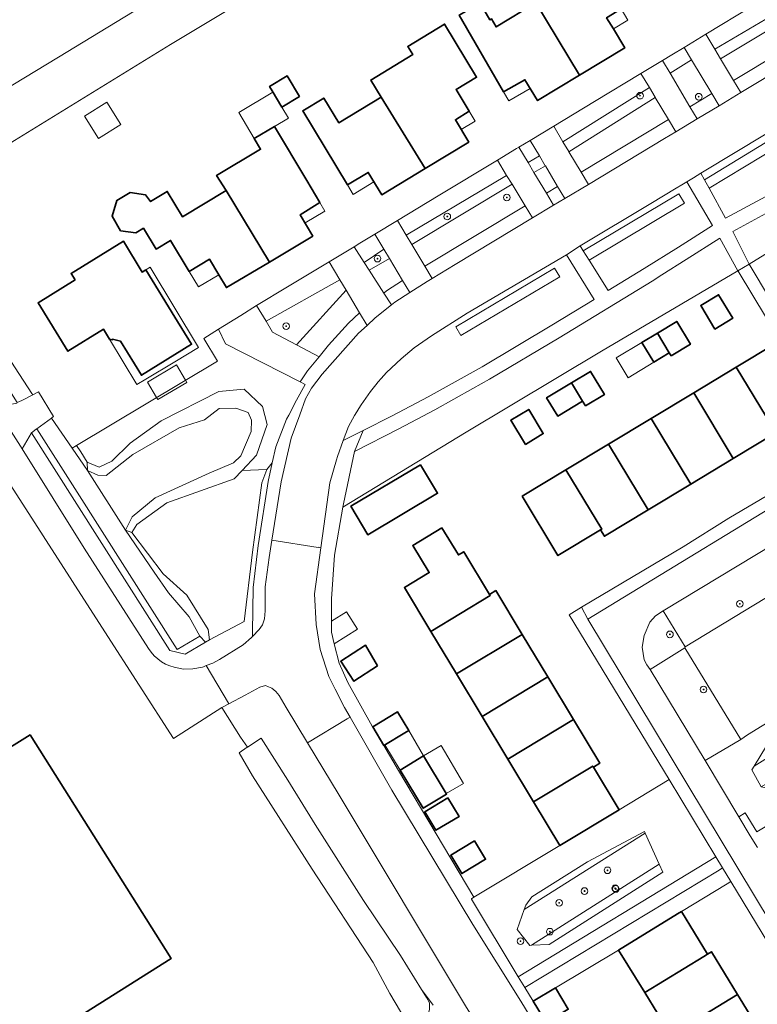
# Model space of a CAD drawing. Extents: x 147051 to 149075, y 463071 to 465537.
# Tile 154 of 229: x 147262 to 147351, y 464823 to 464942. Entities that reach past the tile are written whole.
import ezdxf

# ---------------------------------------------------------------- set-up
doc = ezdxf.new("R2010")
doc.units = 0
doc.header["$LTSCALE"] = 0.5
doc.layers.get('0').update_dxf_attribs({"linetype": 'CONTINUOUS'})
for name, color, linetype, lineweight in [('B-PV-GR-BEPLANTING_CULTUUR_HEESTERS-GV', 252, 'CONTINUOUS', 18), ('B-PV-GR-BEPLANTING_CULTUUR_ROOS-GV', 252, 'CONTINUOUS', 18), ('B-PV-GR-BOOM-S', 252, 'CONTINUOUS', 25), ('B-PV-GR-GROENVOORZIENING-GV', 252, 'CONTINUOUS', 18), ('B-PV-GR-STRUIK-GV', 252, 'CONTINUOUS', 13), ('B-PV-OG-BEBOUWING-GV', 6, 'CONTINUOUS', 35), ('B-PV-OG-BEBOUWING_LUIFEL-GV', 6, 'CONTINUOUS', 18), ('B-PV-OG-TERREIN_BEGROEID-GV', 252, 'CONTINUOUS', 18), ('B-PV-OG-TERREIN_ERF-GV', 252, 'CONTINUOUS', 18), ('B-PV-OG-TERREIN_OEVER-GV', 252, 'CONTINUOUS', 18), ('B-PV-OG-WATER_SLOOT-GV', 252, 'CONTINUOUS', 18), ('B-PV-VH-GESLOTENVERHARDING_ASFALT-GV', 252, 'CONTINUOUS', 18), ('B-PV-VH-OPENVERHARDING_BETONELEMENT-GV', 252, 'CONTINUOUS', 18), ('B-PV-VH-OPENVERHARDING_BETONSTRAATSTEEN-GV', 252, 'CONTINUOUS', 18), ('B-PV-VH-OPENVERHARDING_TEGEL-GV', 252, 'CONTINUOUS', 18)]:
    doc.layers.add(name, color=color, linetype=linetype, lineweight=lineweight)
doc.styles.add('NLCS-ISO', font='NLCS-ISO.ttf')

# ---------------------------------------------------------------- blocks, each defined once
blk = doc.blocks.new('SGR-BOOM_GBKN-SO')
at = {"linetype": 'ByBlock', "lineweight": 18}
h = blk.add_hatch(color=0, dxfattribs=at)
h.dxf.hatch_style = 1
edge = h.paths.add_edge_path()
edge.add_arc((0, 0), 0.25, 0, 360)
at = {"color": 0, "linetype": 'ByBlock', "lineweight": 18}
for radius in [2, 0.25]:
    blk.add_circle((0, 0), radius, dxfattribs=at)
at = {"color": 0, "linetype": 'ByBlock', "lineweight": 18, "style": 'NLCS-ISO'}
blk.add_attdef('SOORT', (2.5, 0), '', height=1.5, dxfattribs=at)

msp = doc.modelspace()

# ---------------------------------------------------------------- linework, layer by layer
at = {"layer": 'B-PV-GR-BEPLANTING_CULTUUR_HEESTERS-GV', "flags": 128}
for points in [[(147350.608, 464943.533), (147345.016, 464940.156), (147346.099, 464938.342), (147357.052, 464944.829), (147355.913, 464946.739)], [(147357.703, 464943.738), (147357.052, 464944.829), (147346.099, 464938.342), (147346.799, 464937.169)], [(147340.902, 464937.671), (147339.789, 464936.999), (147340.698, 464935.459), (147343.282, 464937.071), (147342.384, 464938.566)], [(147338.912, 464932.522), (147338.895, 464932.549), (147338.195, 464933.722), (147327.774, 464927.184), (147328.474, 464926.011), (147328.491, 464925.983)], [(147322.455, 464926.531), (147323.57, 464924.663), (147324.931, 464925.464), (147323.807, 464927.347)], [(147320.97, 464923.128), (147308.851, 464915.933), (147309.532, 464914.803), (147321.622, 464922.06)], [(147350.229, 464912.416), (147355.402, 464903.829), (147359.418, 464906.205), (147355.016, 464913.16), (147359.613, 464915.967), (147363.887, 464918.533), (147363.121, 464919.758), (147363.067, 464919.779), (147362.828, 464920.17)], [(147303.269, 464914.953), (147302.562, 464914.526), (147303.798, 464912.602), (147306.175, 464914.218), (147305.082, 464916.047)], [(147293.921, 464909.312), (147291.395, 464907.788), (147290.81, 464907.424), (147291.939, 464905.527), (147300.852, 464910.537), (147299.557, 464912.713)], [(147292.717, 464904.22), (147295.614, 464902.677), (147301.6, 464909.281), (147300.852, 464910.537), (147291.939, 464905.527)], [(147342.506, 464866.283), (147339.849, 464870.611), (147338.924, 464869.985), (147338.25, 464869.259), (147337.551, 464867.631), (147337.327, 464866.205), (147337.579, 464864.703), (147337.905, 464864.103), (147338.306, 464863.528), (147342.471, 464866.162)], [(147347.035, 464839.612), (147346.599, 464839.348), (147323.179, 464825.195), (147324.191, 464823.544), (147326.869, 464825.137), (147334.49, 464829.698), (147341.609, 464834.056), (147342.062, 464834.332), (147347.6, 464837.7), (147348.035, 464837.964)]]:
    msp.add_lwpolyline(points, close=True, dxfattribs=at)
at = {"layer": 'B-PV-GR-BEPLANTING_CULTUUR_ROOS-GV', "flags": 128}
for points in [[(147340.698, 464935.459), (147343.09, 464931.407), (147345.729, 464932.995), (147343.282, 464937.071)], [(147325.646, 464924.266), (147325.631, 464924.291), (147324.931, 464925.464), (147323.57, 464924.663), (147324.27, 464923.49)], [(147304.381, 464911.694), (147306.834, 464913.116), (147306.175, 464914.218), (147303.798, 464912.602)]]:
    msp.add_lwpolyline(points, close=True, dxfattribs=at)
at = {"layer": 'B-PV-GR-GROENVOORZIENING-GV', "flags": 128}
msp.add_lwpolyline([(147338.195, 464933.722), (147337.18, 464935.423), (147331.559, 464932.029), (147326.651, 464929.065), (147327.774, 464927.184)], close=True, dxfattribs=at)
at = {"layer": 'B-PV-GR-STRUIK-GV', "flags": 128}
for points in [[(147312.721, 464920.656), (147307.796, 464917.684), (147308.851, 464915.933), (147320.97, 464923.128), (147319.852, 464924.96)], [(147287.047, 464902.809), (147286.203, 464904.569), (147284.426, 464903.462), (147286.091, 464900.729), (147269.086, 464890.56), (147269.087, 464890.558), (147269.587, 464889.774), (147270.372, 464888.544), (147271.798, 464887.925), (147273.339, 464888.648), (147275.538, 464890.836), (147279.304, 464893.514), (147286.257, 464897.053), (147289.317, 464897.348), (147291.507, 464895.25), (147292.095, 464893.085), (147290.8, 464889.381), (147289.047, 464887.537), (147292.05, 464887.647), (147292.701, 464888.475), (147293.135, 464890.396), (147294.412, 464893.736), (147294.676, 464894.225), (147295.636, 464896.01), (147296.665, 464897.924), (147296.08, 464898.221)], [(147289.31, 464869.332), (147290.291, 464877.696), (147291.441, 464886.058), (147292.05, 464887.647), (147289.047, 464887.537), (147288.091, 464886.531), (147279.958, 464883.627), (147276.331, 464881.014), (147275.745, 464880.055), (147279.544, 464875.083), (147282.391, 464872.5), (147284.958, 464868.343), (147285.12, 464867.11)]]:
    msp.add_lwpolyline(points, close=True, dxfattribs=at)
at = {"layer": 'B-PV-OG-BEBOUWING-GV', "flags": 128}
for points in [[(147324.487, 464943.924), (147329.76, 464935.209), (147335.227, 464938.516), (147333.856, 464940.782), (147333.04, 464942.13), (147334.8, 464943.195), (147336.173, 464944.026), (147331.294, 464952.093), (147330.606, 464951.677), (147327.471, 464949.78), (147329.265, 464946.815)], [(147329.76, 464935.209), (147324.487, 464943.924), (147319.709, 464941.034), (147319.148, 464942.005), (147318.949, 464941.891), (147317.781, 464943.913), (147315.261, 464942.458), (147320.614, 464933.186), (147323.179, 464934.667), (147324.701, 464932.151)], [(147316.421, 464927.152), (147314.79, 464929.846), (147316.457, 464930.857), (147314.877, 464933.466), (147317.357, 464934.968), (147313.482, 464941.366), (147309.043, 464938.678), (147309.644, 464937.686), (147304.576, 464934.615), (147305.843, 464932.567), (147311.163, 464923.966)], [(147295.986, 464932.627), (147294.501, 464935.125), (147292.373, 464933.86), (147292.697, 464933.314), (147293.858, 464931.362)], [(147305.843, 464932.567), (147300.726, 464929.467), (147298.914, 464932.459), (147296.366, 464930.914), (147301.78, 464921.976), (147304.267, 464923.484), (147305.905, 464920.781), (147311.163, 464923.966)], [(147297.597, 464915.792), (147296.064, 464918.37), (147298.43, 464919.859), (147296.854, 464922.51), (147292.972, 464929.039), (147290.519, 464927.581), (147291.289, 464926.287), (147285.981, 464923.12), (147287.128, 464921.312), (147292.347, 464912.671)], [(147277.171, 464916.743), (147278.677, 464914.236), (147280.418, 464915.282), (147282.665, 464911.544), (147285.106, 464913.011), (147286.243, 464911.118), (147287.162, 464909.588), (147292.347, 464912.671), (147287.128, 464921.312), (147281.859, 464918.145), (147280.028, 464921.192), (147278.001, 464919.974), (147277.411, 464920.765), (147275.551, 464921.052), (147273.931, 464920.097), (147273.362, 464918.21), (147274.391, 464916.443), (147276.25, 464916.189)], [(147268.9, 464910.511), (147264.426, 464907.758), (147268.027, 464901.907), (147272.336, 464904.559), (147273.07, 464903.367), (147273.382, 464903.299), (147273.395, 464903.357), (147274.376, 464903.143), (147276.907, 464899.029), (147282.954, 464902.751), (147280.931, 464906.038), (147277.425, 464911.734), (147276.984, 464911.462), (147274.727, 464915.181), (147268.409, 464911.284)], [(147346.107, 464904.591), (147348.263, 464905.889), (147346.555, 464908.725), (147344.399, 464907.426)], [(147340.834, 464901.352), (147343.159, 464902.752), (147341.494, 464905.515), (147339.169, 464904.115), (147340.603, 464901.735)], [(147339.169, 464904.115), (147337.285, 464902.98), (147338.718, 464900.6), (147340.603, 464901.735)], [(147353.433, 464902.85), (147348.689, 464899.992), (147353.003, 464892.831), (147353.131, 464892.908), (147357.745, 464895.687), (147358.288, 464896.014), (147356.131, 464899.595), (147353.974, 464903.176)], [(147330.472, 464895.318), (147332.773, 464896.704), (147331.098, 464899.485), (147328.797, 464898.099), (147330.128, 464895.889)], [(147343.549, 464896.896), (147348.327, 464888.964), (147353.595, 464892.137), (147353.131, 464892.908), (147353.003, 464892.831), (147348.689, 464899.992)], [(147328.797, 464898.099), (147325.803, 464896.296), (147327.134, 464894.086), (147330.128, 464895.889)], [(147343.188, 464885.868), (147348.327, 464888.964), (147343.549, 464896.896), (147338.41, 464893.8)], [(147323.23, 464890.679), (147325.398, 464891.985), (147323.637, 464894.909), (147321.469, 464893.602)], [(147338.048, 464882.772), (147343.188, 464885.868), (147338.41, 464893.8), (147333.27, 464890.704)], [(147332.316, 464880.37), (147332.78, 464879.599), (147338.048, 464882.772), (147333.27, 464890.704), (147328.131, 464887.609), (147332.444, 464880.447)], [(147310.597, 464888.227), (147302.185, 464883.224), (147304.234, 464879.778), (147312.647, 464884.781)], [(147322.854, 464884.43), (147327.167, 464877.269), (147332.316, 464880.37), (147332.444, 464880.447), (147328.131, 464887.609)], [(147313.151, 464880.623), (147309.646, 464878.485), (147311.635, 464875.222), (147308.64, 464873.418), (147311.823, 464868.133), (147318.984, 464872.446), (147318.907, 464872.575), (147315.801, 464877.731), (147315.153, 464877.341)], [(147319.678, 464873.039), (147318.907, 464872.575), (147318.984, 464872.446), (147311.823, 464868.133), (147314.919, 464862.993), (147322.851, 464867.771)], [(147322.851, 464867.771), (147314.919, 464862.993), (147318.015, 464857.853), (147325.947, 464862.631)], [(147305.388, 464863.982), (147303.95, 464866.463), (147300.961, 464864.535), (147302.549, 464862.117)], [(147325.947, 464862.631), (147318.015, 464857.853), (147321.111, 464852.714), (147329.043, 464857.492)], [(147304.819, 464856.606), (147306.161, 464854.383), (147308.679, 464855.902), (147309.161, 464856.184), (147307.815, 464858.414)], [(147324.207, 464847.574), (147331.368, 464851.888), (147331.445, 464851.759), (147332.216, 464852.224), (147329.043, 464857.492), (147321.111, 464852.714)], [(147263.498, 464855.668), (147239.067, 464840.448), (147251.766, 464820.063), (147240.973, 464813.299), (147245.258, 464806.497), (147280.492, 464828.694)], [(147310.959, 464853.11), (147308.133, 464851.408), (147310.905, 464846.806), (147313.731, 464848.508), (147313.682, 464848.59)], [(147327.385, 464842.297), (147334.546, 464846.611), (147331.445, 464851.759), (147331.368, 464851.888), (147324.207, 464847.574)], [(147313.885, 464848.066), (147311.087, 464846.381), (147312.44, 464844.134), (147315.238, 464845.819)], [(147317.097, 464842.855), (147314.229, 464841.127), (147315.56, 464838.917), (147318.429, 464840.645)], [(147337.636, 464824.558), (147344.753, 464828.919), (147345.205, 464829.196), (147342.062, 464834.332), (147341.609, 464834.056), (147334.49, 464829.698)], [(147340.77, 464819.439), (147348.833, 464824.343), (147345.683, 464829.489), (147345.205, 464829.196), (147344.753, 464828.919), (147337.636, 464824.558)], [(147326.869, 464825.137), (147324.191, 464823.544), (147325.725, 464820.967), (147328.404, 464822.56)], [(147348.833, 464824.343), (147340.77, 464819.439), (147343.912, 464814.307), (147351.968, 464819.221)]]:
    msp.add_lwpolyline(points, close=True, dxfattribs=at)
at = {"layer": 'B-PV-OG-BEBOUWING_LUIFEL-GV', "flags": 128}
for points in [[(147333.856, 464940.782), (147335.616, 464941.846), (147334.8, 464943.195), (147333.04, 464942.13)], [(147323.179, 464934.667), (147320.614, 464933.186), (147321.224, 464932.129), (147323.811, 464933.622)], [(147294.647, 464930.036), (147293.858, 464931.362), (147292.779, 464933.176), (147288.651, 464930.72), (147290.519, 464927.581), (147292.972, 464929.039)], [(147274.415, 464929.252), (147272.723, 464931.941), (147270.045, 464930.256), (147271.736, 464927.567)], [(147314.79, 464929.846), (147315.505, 464928.665), (147317.173, 464929.675), (147316.457, 464930.857)], [(147302.474, 464920.83), (147304.946, 464922.364), (147304.267, 464923.484), (147301.78, 464921.976)], [(147298.43, 464919.859), (147296.064, 464918.37), (147296.645, 464917.393), (147299.047, 464918.821)], [(147277.425, 464911.734), (147280.931, 464906.038), (147282.954, 464902.751), (147276.907, 464899.029), (147274.376, 464903.143), (147273.395, 464903.357), (147273.382, 464903.299), (147273.07, 464903.367), (147276.342, 464897.901), (147277.426, 464898.55), (147280.921, 464900.642), (147283.78, 464902.354), (147277.97, 464912.06)], [(147283.789, 464909.675), (147286.229, 464911.142), (147285.106, 464913.011), (147282.665, 464911.544)], [(147337.285, 464902.98), (147334.192, 464901.117), (147335.645, 464898.705), (147338.718, 464900.6)], [(147278.885, 464896.084), (147282.391, 464898.158), (147282.234, 464898.423), (147281.149, 464900.257), (147277.643, 464898.183), (147278.738, 464896.332)], [(147299.828, 464869.341), (147299.823, 464868.022), (147300.177, 464866.644), (147302.963, 464868.397), (147301.648, 464870.486)], [(147310.959, 464853.11), (147309.161, 464856.184), (147306.293, 464854.462), (147308.133, 464851.408)], [(147310.959, 464853.11), (147313.682, 464848.59), (147315.75, 464849.801), (147313.086, 464854.354)]]:
    msp.add_lwpolyline(points, close=True, dxfattribs=at)
at = {"layer": 'B-PV-OG-TERREIN_BEGROEID-GV', "flags": 128}
for points in [[(147350.229, 464912.416), (147362.828, 464920.17), (147363.067, 464919.779), (147363.121, 464919.758), (147370.281, 464924.241), (147379.666, 464930.046), (147380.121, 464930.31), (147383.01, 464931.989), (147387.464, 464934.577), (147387.163, 464934.852), (147398.714, 464941.866), (147399.36, 464942.309), (147397.595, 464945.328), (147388.462, 464939.741), (147375.618, 464931.995), (147368.838, 464927.906), (147362.482, 464924.181), (147355.776, 464920.441), (147348.255, 464916.374)], [(147346.799, 464937.169), (147348.349, 464934.572), (147359.255, 464941.138), (147357.752, 464943.656), (147357.703, 464943.738)], [(147369.751, 464937.652), (147369.326, 464938.374), (147355.245, 464929.917), (147348.766, 464926.026), (147344.416, 464923.386), (147344.854, 464922.582), (147366.07, 464935.552), (147366.735, 464934.453), (147345.397, 464921.587), (147347.38, 464917.953), (147354.945, 464922.007), (147361.609, 464925.732), (147367.927, 464929.41), (147372.85, 464932.382), (147370.288, 464936.739), (147369.539, 464936.303), (147368.99, 464937.2)], [(147345.397, 464921.587), (147366.735, 464934.453), (147366.07, 464935.552), (147344.854, 464922.582)], [(147340.506, 464929.851), (147338.912, 464932.522), (147328.491, 464925.983), (147329.969, 464923.507)], [(147324.27, 464923.49), (147325.769, 464920.979), (147327.122, 464921.793), (147325.646, 464924.266)], [(147309.532, 464914.803), (147311.123, 464912.162), (147323.218, 464919.443), (147321.622, 464922.06)], [(147330.218, 464914.02), (147341.751, 464920.891), (147342.445, 464919.763), (147330.929, 464912.891), (147333.239, 464909.223), (147337.575, 464911.891), (147341.698, 464914.463), (147345.823, 464917.073), (147342.711, 464922.351), (147342.107, 464921.984), (147341.445, 464921.583), (147338.383, 464919.753), (147329.846, 464914.61)], [(147330.929, 464912.891), (147342.445, 464919.763), (147341.751, 464920.891), (147330.218, 464914.02)], [(147301.223, 464883.12), (147316.084, 464892.17), (147332.41, 464901.914), (147348.879, 464911.623), (147346.715, 464915.553), (147342.653, 464912.978), (147339.697, 464911.12), (147338.521, 464910.381), (147327.309, 464903.515), (147318.894, 464898.534), (147316.884, 464897.408), (147312.326, 464894.854), (147307.96, 464892.563), (147302.603, 464889.828), (147301.293, 464883.519)], [(147304.381, 464911.694), (147306.151, 464908.936), (147306.49, 464909.206), (147308.426, 464910.452), (147306.834, 464913.116)], [(147327.409, 464910.886), (147315.467, 464903.831), (147314.86, 464904.872), (147326.744, 464911.927)], [(147326.744, 464911.927), (147314.86, 464904.872), (147315.467, 464903.831), (147327.409, 464910.886)], [(147301.6, 464909.281), (147295.614, 464902.677), (147298.344, 464901.223), (147299.47, 464902.631), (147301.898, 464905.307), (147303.238, 464906.531)], [(147356.682, 464874.852), (147356.436, 464874.7), (147355.706, 464874.248), (147342.506, 464866.283), (147342.471, 464866.162), (147349.239, 464855.069), (147350.056, 464855.639), (147357.643, 464860.296), (147363.339, 464863.845), (147361.086, 464867.57)], [(147349.77, 464846.229), (147351.161, 464843.937), (147373.537, 464857.317), (147372.37, 464859.236), (147368.399, 464865.765), (147368.365, 464865.817), (147368.244, 464865.744), (147363.813, 464863.061), (147363.339, 464863.845), (147357.643, 464860.296), (147350.056, 464855.639), (147349.239, 464855.069), (147344.918, 464852.542), (147348.986, 464845.763)], [(147369.382, 464857.467), (147354.204, 464848.844), (147353.658, 464848.96), (147351.68, 464849.378), (147350.554, 464851.429), (147350.831, 464851.883), (147352.314, 464854.31), (147366.667, 464863.165), (147368.302, 464862.786), (147368.648, 464862.706), (147370.51, 464860.222), (147370.5, 464860.197), (147369.958, 464858.875), (147369.458, 464857.653)], [(147370.5, 464860.197), (147370.51, 464860.222), (147368.648, 464862.706), (147368.302, 464862.786), (147350.831, 464851.883), (147350.554, 464851.429), (147351.68, 464849.378)], [(147368.302, 464862.786), (147366.667, 464863.165), (147352.314, 464854.31), (147350.831, 464851.883)], [(147340.57, 464850.266), (147334.546, 464846.611), (147327.385, 464842.297), (147317.026, 464836.069), (147316.714, 464835.882), (147316.735, 464835.844), (147322.367, 464826.476), (147346.222, 464840.951)], [(147323.28, 464835.089), (147324.032, 464836.108), (147330.712, 464840.348), (147337.6, 464844.003), (147337.699, 464843.782), (147339.368, 464840.055), (147339.806, 464839.076), (147326.097, 464830.366), (147323.957, 464830.264), (147323.763, 464830.255), (147322.228, 464832.191), (147323.092, 464834.572)], [(147323.092, 464834.572), (147322.228, 464832.191), (147323.763, 464830.255), (147323.957, 464830.264), (147339.368, 464840.055), (147337.699, 464843.782)], [(147337.699, 464843.782), (147337.6, 464844.003), (147330.712, 464840.348), (147324.032, 464836.108), (147323.28, 464835.089), (147323.092, 464834.572)], [(147323.957, 464830.264), (147326.097, 464830.366), (147339.806, 464839.076), (147339.368, 464840.055)]]:
    msp.add_lwpolyline(points, close=True, dxfattribs=at)
for points in [[(147301.896, 464892.859), (147301.259, 464891.152), (147303.673, 464892.345), (147307.151, 464894.12), (147311.512, 464896.425), (147318.029, 464900.051), (147326.434, 464905.059), (147331.547, 464908.163), (147328.209, 464913.553), (147316.208, 464906.505), (147311.925, 464903.787), (147309.835, 464902.33), (147308.231, 464900.999), (147306.479, 464899.363)], [(147281.421, 464863.7), (147281.964, 464863.587), (147283.106, 464863.607), (147284.262, 464863.813), (147284.403, 464863.868), (147284.734, 464863.997), (147285.503, 464864.298), (147286.314, 464864.743), (147289.182, 464866.525), (147290.169, 464867.374), (147290.32, 464867.53), (147290.324, 464868.034), (147290.37, 464873.414), (147290.972, 464878.471), (147292.249, 464886.442), (147292.267, 464886.554), (147292.701, 464888.475), (147292.05, 464887.647), (147291.441, 464886.058), (147290.291, 464877.696), (147289.31, 464869.332), (147285.12, 464867.11), (147284.62, 464866.816), (147282.17, 464865.375), (147280.336, 464865.822), (147263.629, 464892.073), (147262.503, 464890.155), (147269.979, 464878.172), (147277.772, 464866.082)], [(147316.146, 464822.757), (147300.78, 464848.378), (147296.958, 464854.666), (147294.352, 464858.952), (147293.535, 464860.38), (147293.143, 464860.885), (147292.627, 464861.266), (147292.255, 464861.45), (147291.884, 464861.593), (147291.213, 464861.409), (147289.435, 464860.453), (147287.459, 464859.391), (147286.608, 464858.933), (147288.875, 464855.383), (147289.714, 464854.17), (147291.35, 464855.268), (147294.588, 464850.192), (147297.854, 464844.855), (147303.699, 464835.661), (147308.172, 464829.033), (147310.707, 464824.947), (147312.095, 464823.042)], [(147312.095, 464823.042), (147310.707, 464824.947), (147311.306, 464823.982), (147311.649, 464823.308), (147311.678, 464822.996)]]:
    msp.add_lwpolyline(points, dxfattribs=at)
at = {"layer": 'B-PV-OG-TERREIN_BEGROEID-GV'}
for points in [[(147306.479, 464899.363, 0.065588), (147301.896, 464892.859)], [(147277.772, 464866.082, 0.2323223), (147281.421, 464863.7)]]:
    msp.add_lwpolyline(points, format="xyb", dxfattribs=at)
at = {"layer": 'B-PV-OG-TERREIN_ERF-GV', "flags": 128}
for points in [[(147320.614, 464933.186), (147315.261, 464942.458), (147317.781, 464943.913), (147318.949, 464941.891), (147319.148, 464942.005), (147319.709, 464941.034), (147324.487, 464943.924), (147329.265, 464946.815), (147327.471, 464949.78), (147330.606, 464951.677), (147331.294, 464952.093), (147336.173, 464944.026), (147334.8, 464943.195), (147333.04, 464942.13), (147333.856, 464940.782), (147335.227, 464938.516), (147329.76, 464935.209), (147324.701, 464932.151), (147323.179, 464934.667)], [(147301.78, 464921.976), (147296.366, 464930.914), (147298.914, 464932.459), (147300.726, 464929.467), (147305.843, 464932.567), (147304.576, 464934.615), (147309.644, 464937.686), (147309.043, 464938.678), (147313.482, 464941.366), (147317.357, 464934.968), (147314.877, 464933.466), (147316.457, 464930.857), (147314.79, 464929.846), (147316.421, 464927.152), (147311.163, 464923.966), (147305.905, 464920.781), (147304.267, 464923.484)], [(147293.858, 464931.362), (147292.697, 464933.314), (147292.373, 464933.86), (147294.501, 464935.125), (147295.986, 464932.627)], [(147277.171, 464916.743), (147276.25, 464916.189), (147274.391, 464916.443), (147273.362, 464918.21), (147273.931, 464920.097), (147275.551, 464921.052), (147277.411, 464920.765), (147278.001, 464919.974), (147280.028, 464921.192), (147281.859, 464918.145), (147287.128, 464921.312), (147285.981, 464923.12), (147291.289, 464926.287), (147290.519, 464927.581), (147292.972, 464929.039), (147296.854, 464922.51), (147298.43, 464919.859), (147296.064, 464918.37), (147297.597, 464915.792), (147292.347, 464912.671), (147287.162, 464909.588), (147286.243, 464911.118), (147285.106, 464913.011), (147282.665, 464911.544), (147280.418, 464915.282), (147278.677, 464914.236)], [(147273.07, 464903.367), (147272.336, 464904.559), (147268.027, 464901.907), (147264.426, 464907.758), (147268.9, 464910.511), (147268.409, 464911.284), (147274.727, 464915.181), (147276.984, 464911.462), (147277.425, 464911.734), (147280.931, 464906.038), (147282.954, 464902.751), (147276.907, 464899.029), (147274.376, 464903.143), (147273.395, 464903.357), (147273.382, 464903.299)], [(147346.555, 464908.725), (147348.263, 464905.889), (147346.107, 464904.591), (147344.399, 464907.426)], [(147338.718, 464900.6), (147337.285, 464902.98), (147339.169, 464904.115), (147341.494, 464905.515), (147343.159, 464902.752), (147340.834, 464901.352), (147340.603, 464901.735)], [(147331.098, 464899.485), (147332.773, 464896.704), (147330.472, 464895.318), (147330.128, 464895.889), (147327.134, 464894.086), (147325.803, 464896.296), (147328.797, 464898.099)], [(147323.637, 464894.909), (147325.398, 464891.985), (147323.23, 464890.679), (147321.469, 464893.602)], [(147312.647, 464884.781), (147304.234, 464879.778), (147302.185, 464883.224), (147310.597, 464888.227)], [(147302.549, 464862.117), (147300.961, 464864.535), (147303.95, 464866.463), (147305.388, 464863.982)], [(147263.498, 464855.668), (147280.492, 464828.694), (147245.258, 464806.497), (147240.973, 464813.299), (147251.766, 464820.063), (147239.067, 464840.448)], [(147310.959, 464853.11), (147313.682, 464848.59), (147313.731, 464848.508), (147310.905, 464846.806), (147308.133, 464851.408)], [(147315.238, 464845.819), (147312.44, 464844.134), (147311.087, 464846.381), (147313.885, 464848.066)], [(147318.429, 464840.645), (147315.56, 464838.917), (147314.229, 464841.127), (147317.097, 464842.855)]]:
    msp.add_lwpolyline(points, close=True, dxfattribs=at)
for points in [[(147296.835, 464948.806), (147280.424, 464938.912), (147261.597, 464927.316)], [(147229.585, 464944.514), (147240.64, 464925.941), (147241.054, 464925.246), (147242.681, 464922.516), (147244.585, 464923.95), (147248.023, 464926.031), (147249.764, 464927.085), (147257.36, 464931.649), (147266.891, 464937.393), (147280.836, 464945.893)], [(147257.606, 464906.107), (147263.667, 464896.802), (147263.789, 464896.659), (147264.466, 464897.009), (147266.286, 464894.034), (147266.127, 464893.917), (147266.042, 464893.854), (147268.531, 464890.228), (147269.086, 464890.56), (147286.091, 464900.729), (147284.426, 464903.462), (147286.203, 464904.569), (147288.892, 464906.234), (147290.81, 464907.424), (147291.395, 464907.788), (147293.921, 464909.312), (147299.557, 464912.713), (147302.562, 464914.526), (147303.269, 464914.953), (147305.082, 464916.047), (147307.796, 464917.684), (147312.721, 464920.656), (147319.852, 464924.96), (147322.169, 464926.358), (147322.455, 464926.531), (147323.807, 464927.347), (147326.651, 464929.065), (147331.559, 464932.029), (147337.18, 464935.423), (147339.789, 464936.999), (147340.902, 464937.671), (147342.384, 464938.566), (147345.016, 464940.156), (147350.608, 464943.533)], [(147353.974, 464903.176), (147348.927, 464911.554), (147348.879, 464911.623), (147332.41, 464901.914), (147316.084, 464892.17), (147301.223, 464883.12), (147300.201, 464877.309), (147299.828, 464872.069), (147299.828, 464869.341), (147299.823, 464868.022), (147300.177, 464866.644), (147300.763, 464864.312), (147301.803, 464861.981), (147304.749, 464856.716), (147304.819, 464856.606), (147307.815, 464858.414), (147309.161, 464856.184), (147308.679, 464855.902), (147306.161, 464854.383), (147307.94, 464851.343), (147317.026, 464836.069), (147327.385, 464842.297), (147324.207, 464847.574), (147321.111, 464852.714), (147318.015, 464857.853), (147314.919, 464862.993), (147311.823, 464868.133), (147308.64, 464873.418), (147311.635, 464875.222), (147309.646, 464878.485), (147313.151, 464880.623), (147315.153, 464877.341), (147315.801, 464877.731), (147318.907, 464872.575), (147319.678, 464873.039), (147322.851, 464867.771), (147325.947, 464862.631), (147329.043, 464857.492), (147332.216, 464852.224), (147331.445, 464851.759), (147334.546, 464846.611), (147340.57, 464850.266), (147328.525, 464870.116), (147329.992, 464871.031), (147342.255, 464878.323), (147347.768, 464881.776), (147360.144, 464889.041)], [(147353.595, 464892.137), (147348.327, 464888.964), (147343.188, 464885.868), (147338.048, 464882.772), (147332.78, 464879.599), (147332.316, 464880.37), (147327.167, 464877.269), (147322.854, 464884.43), (147328.131, 464887.609), (147333.27, 464890.704), (147338.41, 464893.8), (147343.549, 464896.896), (147348.689, 464899.992), (147353.433, 464902.85)], [(147308.171, 464822.266), (147306.879, 464824.47), (147304.874, 464828.176), (147297.504, 464839.44), (147290.301, 464850.717), (147288.683, 464853.478), (147289.682, 464854.149), (147289.714, 464854.17), (147288.875, 464855.383), (147286.608, 464858.933), (147280.762, 464855.222), (147272.484, 464868.083), (147253.671, 464897.304)], [(147373.936, 464795.278), (147348.035, 464837.964), (147347.6, 464837.7), (147342.062, 464834.332), (147345.205, 464829.196), (147345.683, 464829.489), (147348.833, 464824.343), (147351.968, 464819.221)], [(147340.77, 464819.439), (147337.636, 464824.558), (147334.49, 464829.698), (147326.869, 464825.137), (147328.404, 464822.56)]]:
    msp.add_lwpolyline(points, dxfattribs=at)
at = {"layer": 'B-PV-OG-TERREIN_OEVER-GV', "flags": 128}
for points in [[(147275.875, 464889.457), (147281.464, 464892.697), (147284.505, 464893.644), (147286.284, 464895.028), (147288.304, 464895.044), (147289.777, 464894.536), (147290.196, 464893.588), (147290.136, 464892.238), (147288.919, 464889.318), (147288.011, 464888.451), (147285.095, 464887.215), (147278.58, 464884.224), (147275.771, 464881.95), (147274.987, 464880.316), (147275.745, 464880.055), (147276.331, 464881.014), (147279.958, 464883.627), (147288.091, 464886.531), (147289.047, 464887.537), (147290.8, 464889.381), (147292.095, 464893.085), (147291.507, 464895.25), (147289.317, 464897.348), (147286.257, 464897.053), (147279.304, 464893.514), (147275.538, 464890.836), (147273.339, 464888.648), (147271.798, 464887.925), (147270.372, 464888.544), (147270.379, 464887.535), (147271.65, 464886.953), (147272.652, 464886.933)], [(147283.95, 464867.543), (147281.236, 464865.958), (147268.859, 464885.346), (147264.301, 464892.568), (147264.214, 464892.504), (147263.629, 464892.073), (147280.336, 464865.822), (147282.17, 464865.375), (147284.62, 464866.816)], [(147269.087, 464890.558), (147269.086, 464890.56), (147268.531, 464890.228), (147270.379, 464887.535), (147270.372, 464888.544), (147269.587, 464889.774)], [(147284.62, 464866.816), (147285.12, 464867.11), (147284.958, 464868.343), (147282.391, 464872.5), (147279.544, 464875.083), (147275.745, 464880.055), (147274.987, 464880.316), (147278.445, 464875.251), (147280.187, 464872.764), (147282.66, 464869.899), (147283.95, 464867.543)]]:
    msp.add_lwpolyline(points, close=True, dxfattribs=at)
at = {"layer": 'B-PV-OG-WATER_SLOOT-GV', "flags": 128}
for points in [[(147241.797, 464915.15), (147241.871, 464915.007), (147246.33, 464916.724), (147246.411, 464916.743), (147246.792, 464916.733), (147247.137, 464916.569), (147249.418, 464914.493), (147250.21, 464913.399), (147253.189, 464914.863), (147253.135, 464916.074), (147253.242, 464917.281), (147253.506, 464918.464), (147253.924, 464919.601), (147254.488, 464920.674), (147254.853, 464921.206), (147255.978, 464922.654), (147257.224, 464923.999), (147258.584, 464925.231), (147260.045, 464926.339), (147261.597, 464927.316), (147280.424, 464938.912), (147296.835, 464948.806)], [(147280.836, 464945.893), (147266.891, 464937.393), (147257.36, 464931.649), (147249.764, 464927.085), (147248.023, 464926.031), (147244.585, 464923.95), (147242.681, 464922.516), (147241.445, 464921.586), (147236.433, 464917.484)]]:
    msp.add_lwpolyline(points, dxfattribs=at)
for points in [[(147254.124, 464907.989), (147256.216, 464904.796), (147261.927, 464895.73), (147262.489, 464895.989), (147263.789, 464896.659), (147263.667, 464896.802), (147257.606, 464906.107), (147253.831, 464912.358), (147253.768, 464912.515), (147253.401, 464913.67), (147253.189, 464914.863), (147250.21, 464913.399)], [(147274.987, 464880.316), (147275.771, 464881.95), (147278.58, 464884.224), (147285.095, 464887.215), (147288.011, 464888.451), (147288.919, 464889.318), (147290.136, 464892.238), (147290.196, 464893.588), (147289.777, 464894.536), (147288.304, 464895.044), (147286.284, 464895.028), (147284.505, 464893.644), (147281.464, 464892.697), (147275.875, 464889.457), (147272.652, 464886.933), (147271.65, 464886.953), (147270.379, 464887.535)], [(147270.379, 464887.535), (147268.531, 464890.228), (147266.042, 464893.854), (147264.301, 464892.568), (147268.859, 464885.346), (147281.236, 464865.958), (147283.95, 464867.543), (147282.66, 464869.899), (147280.187, 464872.764), (147278.445, 464875.251), (147274.987, 464880.316)], [(147310.59, 464821.603), (147311.58, 464822.189), (147311.681, 464822.554), (147311.678, 464822.996), (147311.649, 464823.308), (147311.306, 464823.982), (147310.707, 464824.947), (147308.172, 464829.033), (147303.699, 464835.661), (147297.854, 464844.855), (147294.588, 464850.192), (147291.35, 464855.268), (147289.714, 464854.17), (147289.682, 464854.149), (147288.683, 464853.478), (147290.301, 464850.717), (147297.504, 464839.44), (147304.874, 464828.176), (147306.879, 464824.47), (147308.171, 464822.266), (147308.671, 464821.413), (147309.116, 464821.026), (147309.533, 464820.977)]]:
    msp.add_lwpolyline(points, close=True, dxfattribs=at)
at = {"layer": 'B-PV-VH-GESLOTENVERHARDING_ASFALT-GV', "flags": 128}
for points in [[(147360.128, 464939.675), (147349.222, 464933.109), (147346.606, 464931.534), (147343.957, 464929.939), (147341.379, 464928.387), (147340.008, 464927.562), (147330.842, 464922.044), (147327.995, 464920.33), (147326.642, 464919.515), (147324.106, 464917.988), (147314.765, 464912.365), (147312.003, 464910.702), (147311.385, 464910.33), (147309.301, 464908.988), (147307.484, 464907.819), (147307.076, 464907.495), (147305.113, 464905.936), (147304.128, 464905.036), (147303.114, 464904.11), (147298.708, 464899.137), (147297.421, 464897.468), (147296.695, 464896.18), (147296.014, 464894.261), (147294.977, 464891.413), (147293.785, 464886.166), (147292.64, 464879.137), (147292.639, 464879.134), (147298.213, 464878.237), (147298.219, 464878.275), (147298.559, 464878.222), (147299.657, 464886.035), (147300.449, 464888.825), (147300.584, 464889.212), (147301.259, 464891.152), (147301.896, 464892.859)], [(147306.479, 464899.363), (147308.231, 464900.999), (147309.835, 464902.33), (147311.925, 464903.787), (147316.208, 464906.505), (147328.209, 464913.553), (147329.846, 464914.61), (147338.383, 464919.753), (147341.445, 464921.583), (147342.107, 464921.984), (147342.711, 464922.351), (147343.509, 464922.836), (147344.416, 464923.386), (147348.766, 464926.026), (147355.245, 464929.917)], [(147326.968, 464816.521), (147322.696, 464823.548), (147316.882, 464832.771), (147307.141, 464848.958), (147302.079, 464857.785), (147301.743, 464857.581), (147296.958, 464854.666), (147300.78, 464848.378), (147316.146, 464822.757), (147317.602, 464820.379), (147317.927, 464819.834), (147322.834, 464811.614)]]:
    msp.add_lwpolyline(points, dxfattribs=at)
msp.add_lwpolyline([(147348.927, 464911.554), (147353.974, 464903.176), (147356.131, 464899.595), (147358.288, 464896.014), (147360.837, 464891.783), (147360.532, 464889.381), (147360.584, 464889.296), (147361.756, 464887.361), (147361.882, 464887.152), (147362.502, 464892.041), (147359.058, 464897.759), (147356.538, 464901.943), (147355.402, 464903.829), (147350.229, 464912.416), (147348.879, 464911.623)], close=True, dxfattribs=at)
at = {"layer": 'B-PV-VH-GESLOTENVERHARDING_ASFALT-GV'}
msp.add_lwpolyline([(147301.896, 464892.859, -0.065588), (147306.479, 464899.363)], format="xyb", dxfattribs=at)
at = {"layer": 'B-PV-VH-OPENVERHARDING_BETONELEMENT-GV', "flags": 128}
msp.add_lwpolyline([(147354.945, 464922.007), (147347.38, 464917.953), (147345.397, 464921.587), (147344.854, 464922.582), (147344.416, 464923.386), (147343.509, 464922.836), (147342.711, 464922.351), (147345.823, 464917.073), (147341.698, 464914.463), (147337.575, 464911.891), (147333.239, 464909.223), (147330.929, 464912.891), (147330.218, 464914.02), (147329.846, 464914.61), (147328.209, 464913.553), (147331.547, 464908.163), (147326.434, 464905.059), (147318.029, 464900.051), (147311.512, 464896.425), (147307.151, 464894.12), (147303.673, 464892.345), (147302.603, 464889.828), (147307.96, 464892.563), (147312.326, 464894.854), (147316.884, 464897.408), (147318.894, 464898.534), (147327.309, 464903.515), (147338.521, 464910.381), (147339.697, 464911.12), (147342.653, 464912.978), (147346.715, 464915.553), (147348.879, 464911.623), (147350.229, 464912.416), (147348.255, 464916.374), (147355.776, 464920.441)], dxfattribs=at)
at = {"layer": 'B-PV-VH-OPENVERHARDING_BETONSTRAATSTEEN-GV', "flags": 128}
for points in [[(147345.729, 464932.995), (147346.606, 464931.534), (147349.222, 464933.109), (147348.349, 464934.572), (147346.799, 464937.169), (147346.099, 464938.342), (147345.016, 464940.156), (147342.384, 464938.566), (147343.282, 464937.071)], [(147343.957, 464929.939), (147343.09, 464931.407), (147340.698, 464935.459), (147339.789, 464936.999), (147337.18, 464935.423), (147338.195, 464933.722), (147338.895, 464932.549), (147338.912, 464932.522), (147340.506, 464929.851), (147341.379, 464928.387)], [(147323.807, 464927.347), (147324.931, 464925.464), (147325.631, 464924.291), (147325.646, 464924.266), (147327.122, 464921.793), (147327.995, 464920.33), (147330.842, 464922.044), (147329.969, 464923.507), (147328.491, 464925.983), (147328.474, 464926.011), (147327.774, 464927.184), (147326.651, 464929.065)], [(147322.169, 464926.358), (147319.852, 464924.96), (147320.97, 464923.128), (147321.622, 464922.06), (147323.218, 464919.443), (147324.106, 464917.988), (147326.642, 464919.515), (147325.769, 464920.979), (147324.27, 464923.49), (147323.57, 464924.663), (147322.455, 464926.531)], [(147311.385, 464910.33), (147312.003, 464910.702), (147311.123, 464912.162), (147309.532, 464914.803), (147308.851, 464915.933), (147307.796, 464917.684), (147305.082, 464916.047), (147306.175, 464914.218), (147306.834, 464913.116), (147308.426, 464910.452), (147309.301, 464908.988)], [(147304.128, 464905.036), (147305.113, 464905.936), (147307.076, 464907.495), (147306.151, 464908.936), (147304.381, 464911.694), (147303.798, 464912.602), (147302.562, 464914.526), (147299.557, 464912.713), (147300.852, 464910.537), (147301.6, 464909.281), (147303.238, 464906.531)], [(147288.892, 464906.234), (147286.203, 464904.569), (147287.047, 464902.809), (147296.08, 464898.221), (147296.95, 464899.567), (147297.74, 464900.506), (147298.344, 464901.223), (147295.614, 464902.677), (147292.717, 464904.22), (147291.939, 464905.527), (147290.81, 464907.424)], [(147262.503, 464890.155), (147263.629, 464892.073), (147264.214, 464892.504), (147264.301, 464892.568), (147266.042, 464893.854), (147266.127, 464893.917), (147266.286, 464894.034), (147264.466, 464897.009), (147263.789, 464896.659), (147262.489, 464895.989), (147261.927, 464895.73), (147261.864, 464895.639), (147261.259, 464895.52), (147259.186, 464895.329), (147262.3, 464890.472)], [(147292.627, 464861.266), (147293.143, 464860.885), (147293.535, 464860.38), (147294.352, 464858.952), (147296.958, 464854.666), (147301.743, 464857.581), (147302.079, 464857.785), (147301.421, 464858.932), (147300.295, 464861.169), (147299.525, 464862.698), (147298.468, 464865.934), (147297.98, 464868.945), (147297.776, 464872.648), (147298.559, 464878.222), (147298.219, 464878.275), (147298.213, 464878.237), (147292.639, 464879.134), (147292.3, 464877.051), (147291.849, 464873.519), (147291.843, 464870.616), (147291.756, 464869.646), (147291.504, 464868.935), (147291.122, 464868.362), (147290.32, 464867.53), (147290.169, 464867.374), (147289.182, 464866.525), (147286.314, 464864.743), (147285.503, 464864.298), (147284.734, 464863.997), (147287.423, 464859.453), (147287.459, 464859.391), (147289.435, 464860.453), (147291.213, 464861.409), (147291.884, 464861.593), (147292.255, 464861.45)], [(147353.926, 464879.148), (147353.25, 464878.701), (147339.849, 464870.611), (147342.506, 464866.283), (147355.706, 464874.248), (147356.436, 464874.7)], [(147330.761, 464869.582), (147329.992, 464871.031), (147328.525, 464870.116), (147340.57, 464850.266), (147346.222, 464840.951), (147347.035, 464839.612), (147348.035, 464837.964), (147373.936, 464795.278), (147375.126, 464795.987)], [(147344.918, 464852.542), (147349.239, 464855.069), (147342.471, 464866.162), (147338.306, 464863.528)]]:
    msp.add_lwpolyline(points, close=True, dxfattribs=at)
for points in [[(147277.772, 464866.082), (147269.979, 464878.172), (147262.503, 464890.155), (147262.3, 464890.472), (147259.186, 464895.329), (147258.379, 464896.589), (147251.679, 464906.615), (147248.993, 464904.959), (147247.494, 464904.046), (147193.801, 464871.358), (147172.337, 464858.275), (147172.392, 464858.186), (147174.098, 464855.432), (147191.329, 464865.917), (147245.364, 464898.801)], [(147253.671, 464897.304), (147272.484, 464868.083), (147280.762, 464855.222), (147286.608, 464858.933), (147287.459, 464859.391), (147287.423, 464859.453), (147284.734, 464863.997), (147284.403, 464863.868), (147284.262, 464863.813), (147283.106, 464863.607), (147281.964, 464863.587), (147281.421, 464863.7)], [(147360.144, 464889.041), (147347.768, 464881.776), (147342.255, 464878.323), (147329.992, 464871.031), (147330.761, 464869.582), (147359.708, 464887.197)], [(147359.708, 464887.197), (147330.761, 464869.582), (147375.126, 464795.987)], [(147351.23, 464842.059), (147350.366, 464843.462), (147348.986, 464845.763), (147344.918, 464852.542), (147338.306, 464863.528), (147337.905, 464864.103), (147337.579, 464864.703), (147337.327, 464866.205), (147337.551, 464867.631), (147338.25, 464869.259), (147338.924, 464869.985), (147339.849, 464870.611), (147353.25, 464878.701)]]:
    msp.add_lwpolyline(points, dxfattribs=at)
at = {"layer": 'B-PV-VH-OPENVERHARDING_BETONSTRAATSTEEN-GV'}
msp.add_lwpolyline([(147281.421, 464863.7, -0.2323223), (147277.772, 464866.082)], format="xyb", dxfattribs=at)
at = {"layer": 'B-PV-VH-OPENVERHARDING_TEGEL-GV', "flags": 128}
for points in [[(147359.255, 464941.138), (147348.349, 464934.572), (147349.222, 464933.109), (147360.128, 464939.675)], [(147346.606, 464931.534), (147345.729, 464932.995), (147343.09, 464931.407), (147343.957, 464929.939)], [(147340.008, 464927.562), (147341.379, 464928.387), (147340.506, 464929.851), (147329.969, 464923.507), (147330.842, 464922.044)], [(147327.122, 464921.793), (147325.769, 464920.979), (147326.642, 464919.515), (147327.995, 464920.33)], [(147314.765, 464912.365), (147324.106, 464917.988), (147323.218, 464919.443), (147311.123, 464912.162), (147312.003, 464910.702)], [(147307.484, 464907.819), (147309.301, 464908.988), (147308.426, 464910.452), (147306.49, 464909.206), (147306.151, 464908.936), (147307.076, 464907.495)], [(147292.249, 464886.442), (147290.972, 464878.471), (147290.37, 464873.414), (147290.324, 464868.034), (147290.32, 464867.53), (147291.122, 464868.362), (147291.504, 464868.935), (147291.756, 464869.646), (147291.843, 464870.616), (147291.849, 464873.519), (147292.3, 464877.051), (147292.639, 464879.134), (147292.64, 464879.137), (147293.785, 464886.166), (147294.977, 464891.413), (147296.014, 464894.261), (147296.695, 464896.18), (147297.421, 464897.468), (147298.708, 464899.137), (147303.114, 464904.11), (147304.128, 464905.036), (147303.238, 464906.531), (147301.898, 464905.307), (147299.47, 464902.631), (147298.344, 464901.223), (147297.74, 464900.506), (147296.95, 464899.567), (147296.08, 464898.221), (147296.665, 464897.924), (147295.636, 464896.01), (147294.676, 464894.225), (147294.412, 464893.736), (147293.135, 464890.396), (147292.701, 464888.475), (147292.267, 464886.554)], [(147346.222, 464840.951), (147322.367, 464826.476), (147323.179, 464825.195), (147346.599, 464839.348), (147347.035, 464839.612)]]:
    msp.add_lwpolyline(points, close=True, dxfattribs=at)
for points in [[(147325.725, 464820.967), (147324.191, 464823.544), (147323.179, 464825.195), (147322.367, 464826.476), (147316.735, 464835.844), (147316.714, 464835.882), (147317.026, 464836.069), (147307.94, 464851.343), (147306.161, 464854.383), (147304.819, 464856.606), (147304.749, 464856.716), (147301.803, 464861.981), (147300.763, 464864.312), (147300.177, 464866.644), (147299.823, 464868.022), (147299.828, 464869.341), (147299.828, 464872.069), (147300.201, 464877.309), (147301.223, 464883.12), (147301.293, 464883.519), (147302.603, 464889.828), (147303.673, 464892.345), (147301.259, 464891.152), (147300.584, 464889.212), (147300.449, 464888.825), (147299.657, 464886.035), (147298.559, 464878.222), (147297.776, 464872.648), (147297.98, 464868.945), (147298.468, 464865.934), (147299.525, 464862.698), (147300.295, 464861.169), (147301.421, 464858.932), (147302.079, 464857.785), (147307.141, 464848.958), (147316.882, 464832.771), (147322.696, 464823.548), (147326.968, 464816.521)], [(147373.537, 464857.317), (147351.161, 464843.937), (147349.77, 464846.229), (147348.986, 464845.763), (147350.366, 464843.462), (147351.23, 464842.059)]]:
    msp.add_lwpolyline(points, dxfattribs=at)

# ---------------------------------------------------------------- block references
at = {"layer": 'B-PV-GR-BOOM-S', "xscale": 0.2, "yscale": 0.2, "zscale": 0.2}
for p in [(147337.069, 464932.739), (147344.15, 464932.618), (147320.994, 464920.458), (147313.815, 464918.171), (147305.392, 464913.086), (147294.374, 464904.944), (147349.11, 464871.45), (147340.68, 464867.77), (147344.74, 464861.11), (147333.15, 464839.31), (147330.38, 464836.81), (147334.08, 464837.14), (147334.15, 464837.06), (147327.31, 464835.39), (147326.18, 464831.91), (147322.64, 464830.77)]:
    msp.add_blockref('SGR-BOOM_GBKN-SO', p, dxfattribs=at)

doc.saveas('drawing.dxf')
